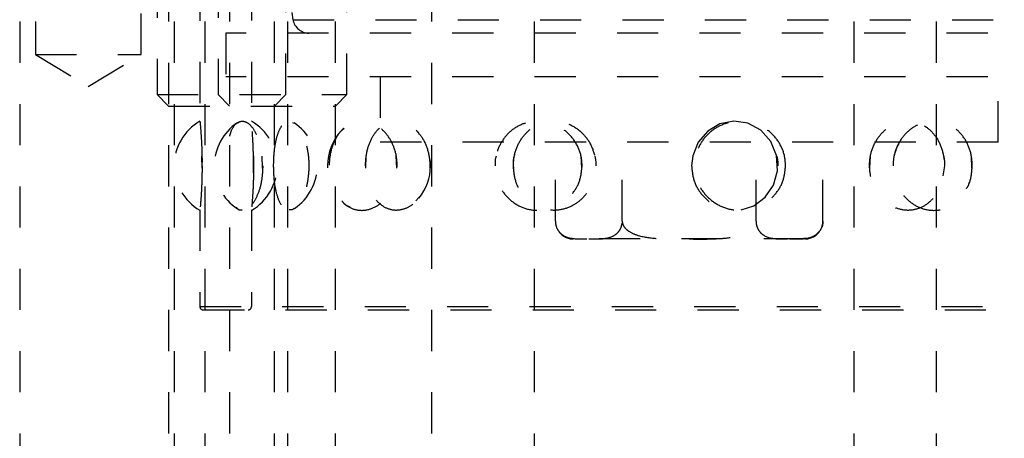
# Model space of a CAD drawing. Header units: inches. Extents: x 1907 to 2452, y -210 to -54.
# Tile 26 of 256: x 1934.5 to 1936.89, y -169.08 to -168.06. Entities that reach past the tile are written whole.
import ezdxf

# ---------------------------------------------------------------- set-up
doc = ezdxf.new("R2010")
doc.units = ezdxf.units.IN
doc.header["$LTSCALE"] = 0.5
doc.header["$MEASUREMENT"] = 0
doc.linetypes.add('HIDDEN', pattern=[0.225, 0.15, -0.075])
doc.layers.add('SID-M-H', color=4, linetype='HIDDEN')

msp = doc.modelspace()

# ---------------------------------------------------------------- linework, layer by layer
at = {"layer": 'SID-M-H'}
for p, q in [((1934.93876, -164.16113), (1934.93876, -168.30556)), ((1935.06376, -164.16096), (1935.06376, -168.30572)), ((1934.83477, -167.154), (1934.83477, -168.24076)), ((1934.9832, -167.154), (1934.9832, -168.24076)), ((1935.14727, -168.24076), (1935.14727, -167.154)), ((1935.2957, -168.24076), (1935.2957, -167.154)), ((1934.50126, -167.26351), (1934.50126, -169.76351)), ((1934.53935, -167.26351), (1934.53935, -168.14351)), ((1934.79635, -168.14351), (1934.79635, -167.26351)), ((1934.87626, -167.26351), (1934.87626, -169.18101)), ((1934.95076, -167.26351), (1934.95076, -169.76351)), ((1935.15176, -169.76351), (1935.15176, -167.26351)), ((1936.52576, -167.26351), (1936.52576, -169.76351)), ((1936.72676, -169.76351), (1936.72676, -167.26351)), ((1934.86252, -167.76351), (1934.86252, -169.76351)), ((1935.01095, -167.76351), (1935.01095, -169.76351)), ((1935.11952, -169.76351), (1935.11952, -167.76351)), ((1935.26795, -169.76351), (1935.26795, -167.76351)), ((1935.50126, -167.76351), (1935.50126, -169.76351)), ((1935.75126, -169.76351), (1935.75126, -167.76351)), ((1935.12686, -167.84466), (1935.1646, -168.05873)), ((1935.1646, -168.05873), (1937.08791, -168.05873)), ((1937.25126, -168.09127), (1935.00126, -168.09127)), ((1935.00126, -168.09127), (1935.00126, -168.19727)), ((1934.53935, -168.14351), (1934.79635, -168.14351)), ((1934.53935, -168.14351), (1934.66785, -168.22072)), ((1934.66785, -168.22072), (1934.79635, -168.14351)), ((1937.25126, -168.19727), (1935.00126, -168.19727)), ((1935.37626, -168.19727), (1935.37626, -168.35627)), ((1936.87626, -168.35627), (1936.87626, -168.19727)), ((1934.83477, -168.24076), (1935.2957, -168.24076)), ((1934.83477, -168.24076), (1934.86252, -168.26851)), ((1934.9832, -168.24076), (1935.01095, -168.26851)), ((1935.11952, -168.26851), (1935.14727, -168.24076)), ((1935.26795, -168.26851), (1935.2957, -168.24076)), ((1934.86252, -168.26851), (1935.26795, -168.26851)), ((1935.03352, -168.30863), (1935.03063, -168.30974)), ((1935.16324, -168.30832), (1935.16742, -168.31029)), ((1936.2344, -168.3053), (1936.20092, -168.312)), ((1936.26874, -168.31027), (1936.2344, -168.3053)), ((1935.2891, -168.32322), (1935.283, -168.32778)), ((1936.17136, -168.32933), (1936.14849, -168.3558)), ((1936.20092, -168.312), (1936.17136, -168.32933)), ((1936.30017, -168.32714), (1936.26874, -168.31027)), ((1936.32457, -168.35449), (1936.30017, -168.32714)), ((1936.87626, -168.35627), (1935.37626, -168.35627)), ((1935.8015, -168.54776), (1935.8015, -168.35627)), ((1935.96388, -168.54776), (1935.96388, -168.35627)), ((1936.14849, -168.3558), (1936.13498, -168.38917)), ((1936.28864, -168.54776), (1936.28864, -168.35627)), ((1936.33859, -168.38898), (1936.32457, -168.35449)), ((1936.45102, -168.54776), (1936.45102, -168.35627)), ((1934.94388, -168.41916), (1934.94371, -168.3899)), ((1935.0909, -168.41909), (1935.09, -168.38995)), ((1935.34142, -168.41972), (1935.34255, -168.38908)), ((1935.41695, -168.41908), (1935.41547, -168.38995)), ((1935.86564, -168.41908), (1935.86384, -168.38996)), ((1936.13498, -168.38917), (1936.13228, -168.41351)), ((1936.34058, -168.42602), (1936.33859, -168.38898)), ((1936.56487, -168.41974), (1936.5664, -168.38908)), ((1936.81284, -168.41907), (1936.81134, -168.38996)), ((1936.33083, -168.46095), (1936.34058, -168.42602)), ((1936.7459, -168.41351), (1936.74251, -168.43815)), ((1936.31106, -168.48998), (1936.33083, -168.46095)), ((1935.47043, -168.4905), (1935.46295, -168.4989)), ((1936.28371, -168.51048), (1936.31106, -168.48998)), ((1934.93876, -168.5205), (1934.93876, -168.75564)), ((1935.06376, -168.52033), (1935.06376, -168.75564)), ((1936.25284, -168.52032), (1936.28371, -168.51048)), ((1936.40751, -168.59127), (1935.84501, -168.59127)), ((1934.93876, -168.75564), (1937.31376, -168.75564)), ((1934.94663, -168.76351), (1937.30589, -168.76351))]:
    msp.add_line(p, q, dxfattribs=at)
for centre, radius, start, end in [((1935.20338, -168.0519), 0.03937, 190, 270), ((1935.00126, -168.41351), 0.125, 120.05363, 239.76451), ((1935.09852, -168.41351), 0.125, 123.27705, 236.6944), ((1935.00126, -168.41351), 0.125, 300.39959, 59.86879), ((1935.09852, -168.41351), 0.125, 303.83944, 56.4578), ((1935.37349, -168.41351), 0.125, 136.62454, 223.08325), ((1935.37349, -168.41351), 0.125, 320.78492, 38.21157), ((1936.40751, -168.54776), 0.04351, 339.96542, 6.34565), ((1935.84501, -168.54776), 0.04351, 217.81725, 270), ((1936.40751, -168.54776), 0.04351, 270, 320.69525), ((1934.94663, -168.75564), 0.00787, 180, 270), ((1935.05589, -168.75564), 0.00787, 270, 0)]:
    msp.add_arc(centre, radius, start, end, dxfattribs=at)
for points, knots in [([(1934.93879, -168.30556), (1934.93889, -168.30656), (1934.93909, -168.30861), (1934.94075, -168.32725), (1934.9426, -168.35525), (1934.9438, -168.38591), (1934.94392, -168.40584), (1934.94397, -168.41351)], [0, 0, 0, 0, 0.21074887, 0.43290328, 0.65206911, 0.86598553, 1, 1, 1, 1]), ([(1935.01095, -168.34184), (1935.0121, -168.33771), (1935.01589, -168.3241), (1935.02603, -168.31032), (1935.04049, -168.30307), (1935.05659, -168.30896), (1935.07194, -168.32707), (1935.08405, -168.3553), (1935.09048, -168.3859), (1935.09112, -168.40583), (1935.09137, -168.41351)], [0, 0, 0, 0, 0.0604806, 0.19945, 0.3417653, 0.4862205, 0.6308365, 0.7735071, 0.9127605, 1, 1, 1, 1]), ([(1935.06897, -168.41351), (1935.06885, -168.42591), (1935.0686, -168.45071), (1935.06689, -168.48366), (1935.06503, -168.50828), (1935.06378, -168.52163), (1935.06366, -168.52275), (1935.06468, -168.51215), (1935.06639, -168.49112), (1935.06811, -168.4615), (1935.0691, -168.42599), (1935.06889, -168.38845), (1935.06751, -168.35341), (1935.06563, -168.32584), (1935.06405, -168.30822), (1935.06388, -168.30652), (1935.0638, -168.30572)], [0, 0, 0, 0, 0.0739614, 0.1479545, 0.221173, 0.292347, 0.3615682, 0.4298886, 0.4987491, 0.569277, 0.641835, 0.71594, 0.7905104, 0.8642554, 0.9361394, 1, 1, 1, 1]), ([(1935.11764, -168.41351), (1935.11801, -168.42591), (1935.11877, -168.45071), (1935.12485, -168.48366), (1935.13439, -168.50828), (1935.14701, -168.52163), (1935.16134, -168.52275), (1935.17587, -168.51215), (1935.18893, -168.49112), (1935.1988, -168.46149), (1935.20379, -168.426), (1935.20277, -168.38844), (1935.19566, -168.35347), (1935.18373, -168.32565), (1935.16917, -168.3084), (1935.15431, -168.3033), (1935.14091, -168.3102), (1935.13, -168.328), (1935.12223, -168.35506), (1935.11822, -168.38514), (1935.11781, -168.40533), (1935.11764, -168.41351)], [0, 0, 0, 0, 0.0554579, 0.1109395, 0.1658403, 0.2192081, 0.2711117, 0.3223399, 0.3739729, 0.4268563, 0.4812619, 0.5368274, 0.5927419, 0.6480375, 0.7019377, 0.7542614, 0.8055938, 0.8569812, 0.9093952, 0.9633154, 1, 1, 1, 1]), ([(1935.41771, -168.41351), (1935.41676, -168.42546), (1935.41484, -168.44937), (1935.40011, -168.48123), (1935.37869, -168.50584), (1935.35207, -168.52058), (1935.3235, -168.5234), (1935.29636, -168.51346), (1935.27391, -168.4917), (1935.25858, -168.46094), (1935.25161, -168.42521), (1935.25317, -168.3888), (1935.26279, -168.35542), (1935.27973, -168.32823), (1935.30284, -168.31002), (1935.33024, -168.30315), (1935.35899, -168.30894), (1935.38546, -168.32707), (1935.40571, -168.3553), (1935.41627, -168.3859), (1935.41731, -168.40583), (1935.41771, -168.41351)], [0, 0, 0, 0, 0.0520028, 0.1039827, 0.1564753, 0.2102848, 0.2652762, 0.3208623, 0.3762398, 0.4306423, 0.4836601, 0.5355284, 0.5870576, 0.6391963, 0.6925647, 0.7472181, 0.8026932, 0.8582301, 0.9130199, 0.9664974, 1, 1, 1, 1]), ([(1935.34071, -168.41351), (1935.34152, -168.42591), (1935.34314, -168.45071), (1935.35596, -168.48366), (1935.37525, -168.50828), (1935.39956, -168.52163), (1935.42586, -168.52275), (1935.45139, -168.51215), (1935.47355, -168.49112), (1935.48986, -168.46149), (1935.49798, -168.426), (1935.49632, -168.38844), (1935.48472, -168.35347), (1935.46482, -168.32565), (1935.43976, -168.3084), (1935.41312, -168.3033), (1935.38796, -168.3102), (1935.36647, -168.328), (1935.35048, -168.35506), (1935.34196, -168.38514), (1935.34107, -168.40533), (1935.34071, -168.41351)], [0, 0, 0, 0, 0.0554579, 0.1109395, 0.1658403, 0.2192081, 0.2711117, 0.3223399, 0.3739729, 0.4268563, 0.4812619, 0.5368274, 0.5927419, 0.6480375, 0.7019377, 0.7542614, 0.8055938, 0.8569812, 0.9093952, 0.9633154, 1, 1, 1, 1]), ([(1935.86657, -168.41351), (1935.86541, -168.42546), (1935.86309, -168.44937), (1935.8451, -168.48123), (1935.81867, -168.50584), (1935.78535, -168.52058), (1935.74894, -168.5234), (1935.71367, -168.51346), (1935.68396, -168.4917), (1935.66336, -168.46094), (1935.65392, -168.42521), (1935.65604, -168.3888), (1935.66905, -168.35542), (1935.69171, -168.32823), (1935.72215, -168.31002), (1935.75758, -168.30315), (1935.79407, -168.30894), (1935.82707, -168.32707), (1935.85195, -168.3553), (1935.86481, -168.3859), (1935.86608, -168.40583), (1935.86657, -168.41351)], [0, 0, 0, 0, 0.0520028, 0.1039827, 0.1564753, 0.2102848, 0.2652762, 0.3208623, 0.3762398, 0.4306423, 0.4836601, 0.5355284, 0.5870576, 0.6391963, 0.6925647, 0.7472181, 0.8026932, 0.8582301, 0.9130199, 0.9664974, 1, 1, 1, 1]), ([(1935.69961, -168.41351), (1935.70071, -168.42591), (1935.70292, -168.45071), (1935.72027, -168.48366), (1935.74596, -168.50828), (1935.77777, -168.52163), (1935.81148, -168.52275), (1935.8436, -168.51215), (1935.87103, -168.49112), (1935.89096, -168.46149), (1935.9008, -168.426), (1935.8988, -168.38844), (1935.8847, -168.35347), (1935.86028, -168.32565), (1935.82905, -168.3084), (1935.79523, -168.3033), (1935.76266, -168.3102), (1935.73431, -168.328), (1935.71288, -168.35506), (1935.7013, -168.38514), (1935.7001, -168.40533), (1935.69961, -168.41351)], [0, 0, 0, 0, 0.0554579, 0.1109395, 0.1658403, 0.2192081, 0.2711117, 0.3223399, 0.3739729, 0.4268563, 0.4812619, 0.5368274, 0.5927419, 0.6480375, 0.7019377, 0.7542614, 0.8055938, 0.8569812, 0.9093952, 0.9633154, 1, 1, 1, 1]), ([(1936.36033, -168.41351), (1936.35917, -168.42546), (1936.35683, -168.44937), (1936.33871, -168.48123), (1936.31184, -168.50584), (1936.27758, -168.52058), (1936.23962, -168.5234), (1936.20233, -168.51346), (1936.17049, -168.4917), (1936.14819, -168.46094), (1936.1379, -168.42521), (1936.14021, -168.3888), (1936.15436, -168.35542), (1936.17883, -168.32823), (1936.21134, -168.31002), (1936.24868, -168.30315), (1936.28659, -168.30894), (1936.32041, -168.32707), (1936.34563, -168.3553), (1936.35857, -168.3859), (1936.35984, -168.40583), (1936.36033, -168.41351)], [0, 0, 0, 0, 0.0520028, 0.1039827, 0.1564753, 0.2102848, 0.2652762, 0.3208623, 0.3762398, 0.4306423, 0.4836601, 0.5355284, 0.5870576, 0.6391963, 0.6925647, 0.7472181, 0.8026932, 0.8582301, 0.9130199, 0.9664974, 1, 1, 1, 1]), ([(1936.56391, -168.41351), (1936.56501, -168.42591), (1936.56721, -168.45071), (1936.58434, -168.48366), (1936.60919, -168.50828), (1936.63914, -168.52163), (1936.66993, -168.52275), (1936.69838, -168.51215), (1936.72202, -168.49112), (1936.73882, -168.46149), (1936.74701, -168.426), (1936.74535, -168.38844), (1936.73359, -168.35347), (1936.71284, -168.32565), (1936.68561, -168.3084), (1936.6552, -168.3033), (1936.62502, -168.3102), (1936.59799, -168.328), (1936.57708, -168.35506), (1936.5656, -168.38514), (1936.5644, -168.40533), (1936.56391, -168.41351)], [0, 0, 0, 0, 0.0554579, 0.1109395, 0.1658403, 0.2192081, 0.2711117, 0.3223399, 0.3739729, 0.4268563, 0.4812619, 0.5368274, 0.5927419, 0.6480375, 0.7019377, 0.7542614, 0.8055938, 0.8569812, 0.9093952, 0.9633154, 1, 1, 1, 1]), ([(1936.81362, -168.41351), (1936.81265, -168.42546), (1936.81071, -168.44937), (1936.79558, -168.48123), (1936.77292, -168.50584), (1936.74364, -168.52058), (1936.7107, -168.5234), (1936.67783, -168.51346), (1936.64938, -168.4917), (1936.62923, -168.46094), (1936.61987, -168.42521), (1936.62197, -168.3888), (1936.63482, -168.35542), (1936.65685, -168.32823), (1936.68582, -168.31002), (1936.71861, -168.30315), (1936.75138, -168.30894), (1936.78018, -168.32707), (1936.80137, -168.3553), (1936.81215, -168.3859), (1936.81321, -168.40583), (1936.81362, -168.41351)], [0, 0, 0, 0, 0.0520028, 0.1039827, 0.1564753, 0.2102848, 0.2652762, 0.3208623, 0.3762398, 0.4306423, 0.4836601, 0.5355284, 0.5870576, 0.6391963, 0.6925647, 0.7472181, 0.8026932, 0.8582301, 0.9130199, 0.9664974, 1, 1, 1, 1]), ([(1935.46459, -168.3284), (1935.465, -168.3287), (1935.4676, -168.33055), (1935.46933, -168.33384), (1935.47078, -168.3366)], [0, 0, 0, 0, 0.1607856, 1, 1, 1, 1]), ([(1936.63515, -168.35949), (1936.63043, -168.36964), (1936.6225, -168.38672), (1936.62157, -168.40578), (1936.62119, -168.41351)], [0, 0, 0, 0, 0.5945328, 1, 1, 1, 1]), ([(1935.0687, -168.38907), (1935.0687, -168.3891), (1935.06898, -168.3967), (1935.06897, -168.40512), (1935.06897, -168.41351)], [0, 0, 0, 0, 0.0043037, 1, 1, 1, 1]), ([(1935.65782, -168.38996), (1935.65773, -168.39019), (1935.65491, -168.39749), (1935.65509, -168.40563), (1935.65525, -168.41351)], [0, 0, 0, 0, 0.0314944, 1, 1, 1, 1]), ([(1935.70057, -168.41973), (1935.69971, -168.40914), (1935.69875, -168.39721), (1935.70301, -168.38657), (1935.70349, -168.38537)], [0, 0, 0, 0, 0.8873142, 1, 1, 1, 1]), ([(1935.8968, -168.38908), (1935.89681, -168.38911), (1935.89982, -168.3967), (1935.89964, -168.40512), (1935.89947, -168.41351)], [0, 0, 0, 0, 0.0039911, 1, 1, 1, 1]), ([(1936.3386, -168.38908), (1936.33861, -168.38911), (1936.34163, -168.3967), (1936.34145, -168.40512), (1936.34128, -168.41351)], [0, 0, 0, 0, 0.003979, 1, 1, 1, 1]), ([(1936.74368, -168.38908), (1936.74369, -168.38911), (1936.74621, -168.3967), (1936.74605, -168.40512), (1936.7459, -168.41351)], [0, 0, 0, 0, 0.0039645, 1, 1, 1, 1]), ([(1934.94397, -168.41351), (1934.94385, -168.42546), (1934.94363, -168.44935), (1934.94203, -168.48129), (1934.94027, -168.50558), (1934.93893, -168.52006), (1934.93889, -168.52037), (1934.93888, -168.5205)], [0, 0, 0, 0, 0.2080795, 0.4160676, 0.6261069, 0.8414156, 1, 1, 1, 1]), ([(1935.09137, -168.41351), (1935.09078, -168.42546), (1935.08961, -168.44937), (1935.08068, -168.48122), (1935.06797, -168.50585), (1935.05268, -168.52054), (1935.0368, -168.52353), (1935.02279, -168.51294), (1935.01394, -168.49924), (1935.01123, -168.48764), (1935.01095, -168.48646)], [0, 0, 0, 0, 0.13593565, 0.27181159, 0.40902752, 0.54968589, 0.69343395, 0.83873634, 0.9834935, 1, 1, 1, 1]), ([(1936.13228, -168.41351), (1936.13348, -168.4259), (1936.1359, -168.45069), (1936.15477, -168.48376), (1936.18244, -168.5079), (1936.21142, -168.52082), (1936.22979, -168.52044), (1936.23628, -168.5203)], [0, 0, 0, 0, 0.2233138, 0.4467233, 0.6677939, 0.8826915, 1, 1, 1, 1]), ([(1936.79951, -168.46875), (1936.80163, -168.46592), (1936.80486, -168.46158), (1936.80589, -168.45596), (1936.80625, -168.45402)], [0, 0, 0, 0, 0.6536457, 1, 1, 1, 1]), ([(1935.28293, -168.49831), (1935.28435, -168.5003), (1935.2901, -168.50832), (1935.29824, -168.51163), (1935.30437, -168.51412)], [0, 0, 0, 0, 0.2469247, 1, 1, 1, 1]), ([(1935.02685, -168.51411), (1935.02809, -168.51574), (1935.03237, -168.52136), (1935.03773, -168.52086), (1935.04153, -168.5205)], [0, 0, 0, 0, 0.2908836, 1, 1, 1, 1]), ([(1935.16751, -168.51666), (1935.16638, -168.5178), (1935.16247, -168.52178), (1935.15854, -168.52093), (1935.15574, -168.52033)], [0, 0, 0, 0, 0.2880051, 1, 1, 1, 1]), ([(1935.8015, -168.54776), (1935.80164, -168.55034), (1935.80191, -168.55551), (1935.8043, -168.56385), (1935.80955, -168.57372), (1935.82462, -168.58746), (1935.85017, -168.59153), (1935.87164, -168.59136), (1935.88269, -168.59127)], [0, 0, 0, 0, 0.0430259, 0.0858923, 0.1570897, 0.2806305, 0.6300262, 1, 1, 1, 1]), ([(1935.88269, -168.59127), (1935.88415, -168.59127), (1935.89408, -168.59126), (1935.90978, -168.59139), (1935.93045, -168.58912), (1935.94502, -168.58365), (1935.95523, -168.57395), (1935.96019, -168.56609), (1935.96304, -168.55739), (1935.96384, -168.55143), (1935.96387, -168.54831), (1935.96388, -168.54776)], [0, 0, 0, 0, 0.0486536, 0.3315736, 0.5233476, 0.7403978, 0.8196151, 0.8993315, 0.9478821, 0.9908437, 1, 1, 1, 1]), ([(1935.96388, -168.54776), (1935.96388, -168.54787), (1935.96389, -168.55048), (1935.96502, -168.55622), (1935.97034, -168.56511), (1935.98275, -168.57549), (1936.00942, -168.58619), (1936.04912, -168.59085), (1936.09046, -168.59128), (1936.11632, -168.59127), (1936.12626, -168.59127)], [0, 0, 0, 0, 0.0019036, 0.0436469, 0.095348, 0.1719043, 0.3093236, 0.5682765, 0.8341384, 1, 1, 1, 1]), ([(1936.12626, -168.59127), (1936.15528, -168.59165), (1936.1989, -168.59222), (1936.24969, -168.58451), (1936.27306, -168.57326), (1936.28357, -168.56324), (1936.28807, -168.55506), (1936.28849, -168.54962), (1936.28864, -168.54776)], [0, 0, 0, 0, 0.4844628, 0.7279789, 0.8501815, 0.9092844, 0.9689933, 1, 1, 1, 1]), ([(1936.28864, -168.54776), (1936.28878, -168.55034), (1936.28905, -168.55551), (1936.29144, -168.56385), (1936.29669, -168.57372), (1936.31176, -168.58746), (1936.33731, -168.59153), (1936.35878, -168.59136), (1936.36983, -168.59127)], [0, 0, 0, 0, 0.0430259, 0.0858923, 0.1570897, 0.2806305, 0.6300262, 1, 1, 1, 1]), ([(1936.36983, -168.59127), (1936.37129, -168.59127), (1936.38122, -168.59126), (1936.39691, -168.59139), (1936.41758, -168.58912), (1936.43215, -168.58365), (1936.44237, -168.57395), (1936.44733, -168.56609), (1936.45018, -168.55739), (1936.45098, -168.55143), (1936.45101, -168.54831), (1936.45102, -168.54776)], [0, 0, 0, 0, 0.0486536, 0.33157364, 0.52334757, 0.74039781, 0.81961513, 0.89933151, 0.94788206, 0.99084366, 1, 1, 1, 1]), ([(1936.45102, -168.54776), (1936.45086, -168.55031), (1936.45055, -168.5554), (1936.44936, -168.56061), (1936.44831, -168.56261), (1936.4482, -168.56283)], [0, 0, 0, 0, 0.4718813, 0.942014, 1, 1, 1, 1]), ([(1936.44173, -168.57338), (1936.43921, -168.57613), (1936.42746, -168.58894), (1936.40219, -168.59102), (1936.38082, -168.59118), (1936.36983, -168.59127)], [0, 0, 0, 0, 0.11728843, 0.54601893, 1, 1, 1, 1])]:
    msp.add_open_spline(points, degree=3, knots=knots, dxfattribs=at)

doc.saveas('drawing.dxf')
